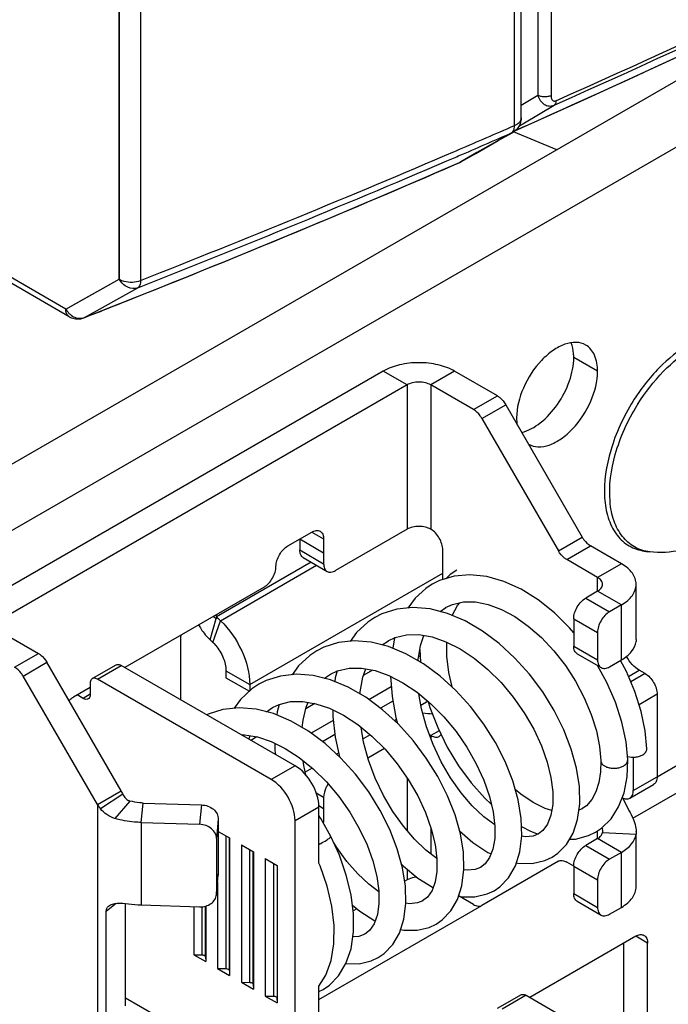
# Model space of a CAD drawing. Header units: millimetres. Extents: x 0 to 841, y 0 to 594.
# Tile 102 of 127: x 734 to 743, y 385 to 399. Entities that reach past the tile are written whole.
import ezdxf

# ---------------------------------------------------------------- set-up
doc = ezdxf.new("R2010")
doc.units = ezdxf.units.MM
doc.header["$LTSCALE"] = 46.255
doc.layers.get('0').update_dxf_attribs({"linetype": 'CONTINUOUS'})
for name, color, linetype in [('CURVES', 7, 'CONTINUOUS'), ('DATUM_AXIS', 7, 'CONTINUOUS'), ('ROUNDS', 7, 'CONTINUOUS')]:
    doc.layers.add(name, color=color, linetype=linetype)

msp = doc.modelspace()

# ---------------------------------------------------------------- linework, layer by layer
at = {"color": 9, "linetype": 'CONTINUOUS'}
for p, q in [((754.1258, 403.7126), (729.0235, 389.2198)), ((739.3472, 393.9554), (738.9937, 394.1596)), ((740.0544, 394.1596), (739.7008, 393.9554)), ((739.3472, 393.9554), (739.3472, 391.8121)), ((739.7008, 393.9554), (739.7008, 391.8121)), ((737.7563, 391.6693), (738.1098, 391.4651)), ((742.5292, 391.3018), (742.1757, 391.0977)), ((742.1757, 390.8936), (742.1757, 391.0977)), ((742.5292, 390.6895), (742.1757, 390.8936)), ((742.5292, 389.873), (742.5292, 390.6895)), ((742.6343, 389.6274), (742.7944, 389.7199)), ((739.8249, 388.8219), (739.7008, 388.7503)), ((739.7008, 388.7503), (739.7008, 388.7052)), ((737.6855, 388.3012), (737.332, 388.0971)), ((739.3472, 388.1225), (739.3472, 387.3388)), ((735.1283, 387.8787), (734.7984, 387.6618)), ((735.2351, 387.7775), (735.0121, 387.5191)), ((735.4025, 387.4594), (735.4303, 387.7476)), ((734.7511, 387.7236), (734.7511, 383.0408)), ((738.0391, 387.6888), (737.6855, 387.4847)), ((738.0374, 387.7102), (738.1098, 387.6684)), ((735.4025, 387.4594), (735.4025, 386.2346)), ((739.7008, 387.3809), (739.7008, 386.993)), ((742.1757, 387.2193), (742.1757, 387.3356)), ((742.2482, 387.3102), (742.7467, 387.2879)), ((736.6615, 385.2886), (736.6615, 387.2595)), ((736.7102, 385.2605), (736.7102, 387.2296)), ((742.5292, 387.0152), (742.1757, 387.2193)), ((737.015, 385.0845), (737.015, 387.0553)), ((737.0638, 385.0563), (737.0638, 387.0254)), ((742.5292, 386.1987), (742.5292, 387.0152)), ((737.3686, 384.8804), (737.3686, 386.8512)), ((739.3472, 386.7661), (739.3472, 386.607)), ((735.0323, 386.2579), (734.8824, 386.1349)), ((736.3079, 385.4927), (736.3079, 386.2068)), ((736.3567, 385.4646), (736.3567, 386.2187))]:
    msp.add_line(p, q, dxfattribs=at)
at = {"color": 3, "linetype": 'CONTINUOUS'}
for p, q in [((746.9838, 400.5748), (728.4199, 389.8569)), ((738.9937, 394.1596), (732.9833, 390.6895)), ((742.5292, 391.3018), (742.0721, 391.5657)), ((742.7489, 390.1761), (742.7489, 390.9956)), ((742.7489, 390.1784), (742.7467, 390.1457)), ((734.7511, 387.7236), (733.6486, 389.6332)), ((743.0596, 388.1379), (743.4485, 388.3624)), ((738.0391, 386.8547), (738.0391, 387.6888)), ((735.4025, 387.4594), (736.2692, 387.4315)), ((742.7489, 387.3234), (742.7467, 387.2879)), ((742.7489, 387.3214), (742.7489, 387.3244)), ((742.7489, 386.5049), (742.7489, 387.2879)), ((734.8824, 384.5019), (734.8824, 386.1349)), ((735.4025, 386.2346), (736.2692, 386.2068)), ((738.0391, 384.0146), (738.0391, 385.0266))]:
    msp.add_line(p, q, dxfattribs=at)
at = {"color": 7, "linetype": 'CONTINUOUS'}
for p, q in [((739.3472, 393.9554), (733.3368, 390.4853)), ((739.8776, 391.0651), (739.8776, 391.506)), ((742.1757, 391.0977), (741.7186, 391.3616)), ((739.8387, 390.5911), (739.9219, 390.6501)), ((738.9798, 390.095), (739.0704, 390.1583)), ((739.5367, 390.0285), (739.5478, 389.8409)), ((735.1046, 387.9278), (734.0021, 389.8373)), ((739.5106, 389.8623), (739.5114, 389.8813)), ((742.3126, 389.5386), (742.1735, 389.7897)), ((738.1238, 389.6026), (738.2104, 389.662)), ((737.1499, 389.5115), (737.0438, 389.4414)), ((738.1199, 389.5987), (738.1238, 389.6026)), ((737.2598, 389.1021), (737.3506, 389.1655)), ((737.0005, 388.6967), (737.0188, 388.7468)), ((737.8145, 388.304), (737.8061, 388.3755)), ((737.8441, 388.1642), (737.8145, 388.304)), ((742.6975, 387.5206), (743.802, 388.1583)), ((734.7511, 387.7236), (735.1046, 387.9278)), ((735.4303, 387.7476), (736.297, 387.7197)), ((741.9454, 387.6616), (741.898, 387.6412)), ((742.0107, 387.7085), (741.9436, 387.6605)), ((737.6855, 383.8105), (737.6855, 387.4847)), ((736.5466, 387.3258), (736.7133, 387.2296)), ((741.3655, 387.3399), (741.2984, 387.2881)), ((742.2489, 387.3225), (742.2482, 387.3102)), ((736.7133, 387.2296), (736.7133, 385.1883)), ((736.8901, 387.1275), (737.0668, 387.0254)), ((736.8901, 387.1275), (736.8901, 385.0862)), ((737.0668, 387.0254), (737.0668, 384.9842)), ((737.2436, 386.9234), (737.4204, 386.8213)), ((737.2436, 386.9234), (737.2436, 384.8821)), ((741.8221, 386.8111), (741.7186, 386.8709)), ((737.4204, 386.8213), (737.4204, 384.7801)), ((740.5061, 386.8441), (740.4383, 386.7916)), ((736.5365, 386.578), (736.5365, 385.2904)), ((739.3472, 386.607), (739.3132, 386.5873)), ((740.5374, 386.3975), (740.6396, 386.4459)), ((739.6508, 386.352), (739.5789, 386.2954)), ((735.1703, 384.738), (735.1703, 386.2553)), ((736.1829, 386.2095), (736.1829, 385.4945)), ((736.3597, 386.2196), (736.3597, 385.3924)), ((738.0391, 384.8311), (740.4597, 386.2286)), ((738.6012, 386.1762), (738.5481, 386.1456)), ((738.7881, 385.8527), (738.7191, 385.799)), ((739.6784, 385.9015), (739.7808, 385.9501)), ((736.1829, 385.4945), (736.3079, 385.4927)), ((736.1829, 385.4945), (736.3597, 385.3924)), ((736.3567, 385.4646), (736.3597, 385.3924)), ((736.5365, 385.2904), (736.6615, 385.2886)), ((736.5365, 385.2904), (736.7133, 385.1883)), ((736.7102, 385.2605), (736.7133, 385.1883)), ((736.8901, 385.0862), (737.015, 385.0845)), ((736.8901, 385.0862), (737.0668, 384.9842)), ((737.0638, 385.0563), (737.0668, 384.9842)), ((738.0391, 384.9505), (738.1026, 384.9811)), ((737.2436, 384.8821), (737.3686, 384.8804)), ((737.2436, 384.8821), (737.4204, 384.7801)), ((737.4173, 384.8522), (737.4204, 384.7801))]:
    msp.add_line(p, q, dxfattribs=at)
for points in [[(740.046, 391.1166), (739.8292, 391.0503), (739.7212, 390.9961)], [(740.0861, 391.2067), (739.9856, 391.1397), (739.9221, 391.0787)], [(741.8221, 390.2737), (741.7608, 390.3477), (741.535, 390.5716), (741.2947, 390.7645), (741.0433, 390.9221), (740.7859, 391.0393), (740.5305, 391.1117), (740.2819, 391.1375), (740.046, 391.1166)], [(739.7215, 390.9963), (739.6255, 390.9335), (739.4686, 390.7919), (739.3572, 390.6438)], [(739.9204, 390.6492), (740.0203, 390.6961), (740.1847, 390.7336), (740.3628, 390.7332), (740.552, 390.6956), (740.7484, 390.6224), (740.9477, 390.5154), (741.1475, 390.3751), (741.3425, 390.2046), (741.5276, 390.0079), (741.6979, 389.7897), (741.8494, 389.5557), (741.9782, 389.3119), (742.0816, 389.0645), (742.1576, 388.8202), (742.2049, 388.5855), (742.2232, 388.3774)], [(740.0194, 390.5327), (740.0197, 390.5339), (740.0973, 390.6814), (740.1324, 390.7217)], [(741.4994, 386.9423), (741.5871, 387.0022), (741.7143, 387.1337), (741.813, 387.3022), (741.8791, 387.5028), (741.9105, 387.7335), (741.9051, 387.9909), (741.8626, 388.2652), (741.7848, 388.5485), (741.6738, 388.8354), (741.5317, 389.12), (741.361, 389.3968), (741.1652, 389.6593), (740.9483, 389.9008), (740.7146, 390.1162), (740.4677, 390.3012), (740.2112, 390.4513), (739.95, 390.5622), (739.6894, 390.6298), (739.4356, 390.6518), (739.1951, 390.6274), (738.9755, 390.5578), (738.8702, 390.5046)], [(738.8699, 390.5044), (738.7659, 390.4359), (738.5992, 390.2825), (738.5025, 390.1487)], [(739.0695, 390.1579), (739.1703, 390.2055), (739.3394, 390.2463), (739.5234, 390.2488), (739.7198, 390.2144), (739.9248, 390.1436), (740.1346, 390.0378), (740.3442, 389.8991), (740.5486, 389.7305), (740.7436, 389.5357), (740.9249, 389.3186), (741.0875, 389.0851), (741.2272, 388.8422), (741.341, 388.5965), (741.4267, 388.3549), (741.483, 388.125), (741.5099, 387.9143), (741.5093, 387.727), (741.4832, 387.5665), (741.4341, 387.436), (741.3655, 387.3399)], [(739.5114, 389.8813), (739.5464, 390.0847), (739.5963, 390.236)], [(740.6388, 386.4454), (740.7257, 386.5048), (740.8558, 386.6391), (740.9575, 386.8148), (741.0235, 387.0244), (741.052, 387.2612), (741.043, 387.5193), (740.9974, 387.7932), (740.917, 388.0766), (740.8033, 388.3631), (740.6591, 388.6466), (740.4872, 388.9211), (740.2908, 389.1805), (740.0736, 389.4196), (739.839, 389.6332), (739.5905, 389.8164), (739.332, 389.9647), (739.0706, 390.0725), (738.8134, 390.1364), (738.5649, 390.1555), (738.3298, 390.1298), (738.1145, 390.0611), (738.01, 390.0082)], [(739.1663, 390.2036), (739.156, 390.1712), (739.1346, 390.0461)], [(740.0158, 389.4722), (739.9677, 389.6851), (739.939, 389.9289), (739.939, 390.1365)], [(738.0101, 390.0083), (737.9058, 389.9396), (737.7384, 389.7849), (737.643, 389.6523)], [(742.9059, 388.5516), (742.8821, 388.8181), (742.8224, 389.1094), (742.7284, 389.4061), (742.6026, 389.7018), (742.5147, 389.8651)], [(739.78, 385.9496), (739.8707, 386.012), (739.9981, 386.1453), (740.0964, 386.3156), (740.1622, 386.5206), (740.1919, 386.7594), (740.1837, 387.018), (740.1394, 387.2899), (740.0605, 387.5708), (739.9486, 387.8559), (739.8054, 388.1396), (739.6338, 388.4156), (739.4369, 388.6774), (739.2186, 388.9186), (738.983, 389.1338), (738.734, 389.3179), (738.4756, 389.4666), (738.2128, 389.5755), (737.9551, 389.6397), (737.707, 389.6591), (737.472, 389.6338), (737.2559, 389.565), (737.15, 389.5115)], [(738.2093, 389.6614), (738.3138, 389.7105), (738.4867, 389.7508), (738.6739, 389.7517), (738.8727, 389.7147), (739.0786, 389.6415), (739.2875, 389.5341), (739.4974, 389.3932), (739.702, 389.2223), (739.8959, 389.026), (740.0755, 388.8086), (740.2366, 388.5749), (740.3748, 388.3317), (740.4868, 388.0866), (740.5707, 387.8462), (740.6254, 387.6165), (740.651, 387.4051), (740.6486, 387.2192), (740.6219, 387.0636), (740.5739, 386.9384), (740.5061, 386.8441)], [(738.3099, 389.7086), (738.2818, 389.6086), (738.2742, 389.5501)], [(738.6517, 389.3653), (738.6535, 389.4006), (738.6935, 389.6143), (738.7381, 389.7397)], [(739.1022, 389.6294), (739.1245, 389.3316), (739.1825, 389.0176), (739.2083, 388.9279)], [(742.6231, 388.3883), (742.5989, 388.6554), (742.5378, 388.947), (742.4416, 389.2436), (742.3126, 389.5386)], [(737.0438, 389.4414), (736.877, 389.2866), (736.7832, 389.1555)], [(740.6489, 387.4225), (740.4868, 387.5451), (740.3162, 387.7078), (740.1504, 387.9013), (739.995, 388.1206), (739.8551, 388.3604), (739.7343, 388.6151), (739.6361, 388.8792), (739.5631, 389.1465), (739.5245, 389.3706)], [(737.3497, 389.165), (737.4512, 389.2129), (737.6198, 389.2536), (737.8018, 389.2564), (737.9953, 389.2231), (738.1965, 389.1547), (738.4045, 389.0513), (738.6158, 388.9131), (738.8235, 388.7431), (739.0213, 388.5462), (739.2036, 388.3284), (739.3662, 388.0954), (739.5059, 387.8532), (739.6201, 387.6076), (739.7066, 387.3646), (739.7635, 387.1326), (739.7905, 386.9197), (739.7897, 386.7333), (739.7649, 386.5779), (739.7185, 386.4506), (739.6508, 386.352)], [(737.4505, 389.2125), (737.4204, 389.104), (737.4143, 389.0545)], [(737.7933, 388.868), (737.8044, 388.9804), (737.85, 389.1737), (737.8782, 389.2432)], [(739.6631, 389.2548), (739.6882, 389.1652), (739.8028, 388.8669), (739.9451, 388.5774), (740.1116, 388.3026), (740.2988, 388.0482), (740.5029, 387.8191), (740.5979, 387.7318)], [(738.9199, 385.4531), (739.0077, 385.5131), (739.136, 385.6456), (739.2357, 385.8169), (739.3016, 386.0211), (739.332, 386.2554), (739.3249, 386.5143), (739.2811, 386.7872), (739.2027, 387.0688), (739.0913, 387.3539), (738.9492, 387.6371), (738.7786, 387.9127), (738.5827, 388.1743), (738.3653, 388.4159), (738.1305, 388.6314), (737.8828, 388.8159), (737.6267, 388.9651), (737.3662, 389.0748), (737.1067, 389.1415), (736.854, 389.1629), (736.6147, 389.1381), (736.3961, 389.0688), (736.3747, 389.058)], [(738.246, 389.1301), (738.246, 389.0317), (738.2815, 388.7243), (738.3458, 388.4338)], [(739.7897, 386.9255), (739.6265, 387.0493), (739.4576, 387.2104), (739.2931, 387.4018), (739.1379, 387.6202), (738.997, 387.861), (738.8752, 388.1173), (738.7764, 388.3826), (738.7034, 388.6503), (738.6651, 388.8728)], [(736.8916, 388.7596), (736.9365, 388.7605), (737.1295, 388.7283), (737.3316, 388.6606), (737.5395, 388.558), (737.7488, 388.422), (737.9544, 388.2553), (738.1511, 388.0613), (738.3337, 387.8452), (738.4976, 387.6131), (738.6385, 387.3717), (738.7535, 387.1278), (738.841, 386.8876), (738.8998, 386.6573), (738.9294, 386.4448), (738.9315, 386.2564), (738.9074, 386.0907), (738.8584, 385.9534), (738.7881, 385.8527)], [(737.3863, 388.6336), (737.3867, 388.5287), (737.3935, 388.4698)], [(742.2232, 388.3773), (742.2189, 388.2107), (742.1949, 388.0523), (742.1517, 387.9142), (742.0903, 387.7991), (742.0107, 387.7085)], [(742.4882, 387.6896), (742.5684, 387.8993), (742.6137, 388.1377), (742.6231, 388.3884)], [(741.495, 387.639), (741.3979, 387.6689), (741.2215, 387.7555), (741.0384, 387.8777), (740.9527, 387.9506)], [(742.144, 387.3144), (742.2347, 387.3752), (742.3752, 387.5132), (742.4882, 387.6896)], [(738.052, 387.5398), (738.0441, 387.5556), (738.0391, 387.568)], [(738.2155, 387.2524), (738.0667, 387.518), (738.0391, 387.5587)], [(740.1274, 387.3327), (740.3257, 387.1615), (740.5476, 387.0147), (740.5948, 386.9929)], [(741.0471, 387.3997), (741.1779, 387.3282), (741.2929, 387.2863)], [(741.7587, 387.2094), (741.8481, 387.2126), (742.0408, 387.2642), (742.1447, 387.3147)], [(738.1021, 384.9808), (738.1949, 385.044), (738.3324, 385.1842), (738.4413, 385.3656), (738.5167, 385.5851), (738.5542, 385.8336), (738.5538, 386.1015), (738.5174, 386.3842), (738.4464, 386.6764), (738.3428, 386.9721), (738.2155, 387.2524)], [(738.9296, 386.4303), (738.7808, 386.5412), (738.6154, 386.6956), (738.4546, 386.8786), (738.3033, 387.0857), (738.2556, 387.1642)], [(741.3007, 387.2894), (741.218, 387.2561), (741.101, 387.2459), (741.0511, 387.2543)], [(740.9719, 386.8607), (740.9934, 386.8553), (741.2045, 386.8495), (741.3945, 386.8929), (741.5, 386.9427)], [(738.0391, 385.0266), (738.1413, 385.1917), (738.2201, 385.4094), (738.2619, 385.6564), (738.2659, 385.9278), (738.2319, 386.2171), (738.1613, 386.5156), (738.0577, 386.8137), (738.0391, 386.8547)], [(739.267, 386.8379), (739.2952, 386.8089), (739.5082, 386.6338), (739.7255, 386.4978), (739.7343, 386.494)], [(740.4382, 386.7919), (740.3603, 386.7602), (740.2434, 386.7495), (740.1918, 386.7581)], [(739.5813, 386.2968), (739.5023, 386.2644), (739.3853, 386.253), (739.3318, 386.2618)], [(740.1125, 386.3658), (740.1542, 386.3563), (740.3551, 386.3543), (740.5374, 386.3975)], [(738.5374, 386.229), (738.6449, 386.1402), (738.8677, 386.0005), (738.8742, 385.9977)], [(739.2527, 385.8696), (739.2989, 385.8593), (739.4981, 385.8582), (739.6784, 385.9015)], [(738.7189, 385.7994), (738.6336, 385.7658), (738.543, 385.7594)], [(738.4398, 385.3632), (738.4422, 385.3627), (738.6379, 385.3618), (738.8166, 385.4044), (738.9205, 385.4535)]]:
    msp.add_lwpolyline(points, dxfattribs=at)
at = {"color": 3, "linetype": 'CONTINUOUS'}
for centre, radius, start, end in [((739.5266, 387.8247), 1.2564, 80.79467, 87.50154), ((743.1228, 388.0319), 0.6076, 200.34924, 201.52282), ((736.2079, 388.789), 1.8048, 216.17748, 218.6496), ((735.4553, 387.9148), 1.681, 261.68779, 268.20077)]:
    msp.add_arc(centre, radius, start, end, dxfattribs=at)
at = {"color": 7, "linetype": 'CONTINUOUS'}
for centre, radius, start, end in [((739.5751, 388.5319), 0.252, 60.06375, 64.73519), ((736.7066, 388.6701), 1.7656, 204.86291, 206.63011)]:
    msp.add_arc(centre, radius, start, end, dxfattribs=at)
at = {"color": 3, "linetype": 'CONTINUOUS'}
for points, knots in [([(740.0544, 394.1596), (739.9791, 394.203), (739.804, 394.2665), (739.524, 394.2969), (739.2441, 394.2665), (739.069, 394.203), (738.9937, 394.1596)], [0, 0, 0, 0, 0.2372182, 0.5, 0.7627818, 1, 1, 1, 1]), ([(742.7489, 390.9956), (742.7489, 391.0242), (742.7384, 391.0838), (742.6932, 391.1667), (742.6219, 391.2417), (742.5622, 391.2828), (742.5292, 391.3018)], [0, 0, 0, 0, 0.2177722, 0.4509513, 0.7102007, 1, 1, 1, 1]), ([(742.5292, 390.6895), (742.5622, 390.7085), (742.6219, 390.7496), (742.6932, 390.8246), (742.7384, 390.9075), (742.7489, 390.9671), (742.7489, 390.9956)], [0, 0, 0, 0, 0.2897993, 0.5490487, 0.7822278, 1, 1, 1, 1]), ([(742.5292, 389.873), (742.5858, 389.9056), (742.6832, 389.9792), (742.7395, 390.0922), (742.7467, 390.1457)], [0, 0, 0, 0, 0.5477949, 1, 1, 1, 1]), ([(742.7944, 389.7199), (742.7558, 389.7422), (742.6829, 389.804), (742.6275, 389.8811), (742.6033, 389.9241)], [0, 0, 0, 0, 0.4744816, 1, 1, 1, 1]), ([(742.5575, 387.809), (742.5763, 387.7615), (742.6223, 387.6738), (742.6882, 387.5499), (742.735, 387.4346), (742.7488, 387.3582), (742.7489, 387.3233)], [0, 0, 0, 0, 0.2916283, 0.5636833, 0.8008086, 1, 1, 1, 1]), ([(735.0121, 387.5191), (734.9695, 387.5314), (734.8896, 387.5689), (734.8248, 387.6287), (734.7984, 387.6618)], [0, 0, 0, 0, 0.5110585, 1, 1, 1, 1]), ([(735.4025, 387.4594), (735.3688, 387.4605), (735.2372, 387.4686), (735.1064, 387.492), (735.0121, 387.5191)], [0, 0, 0, 0, 0.255963, 1, 1, 1, 1]), ([(742.5292, 387.0152), (742.5858, 387.0479), (742.6832, 387.1215), (742.7395, 387.2344), (742.7467, 387.2879)], [0, 0, 0, 0, 0.5477949, 1, 1, 1, 1]), ([(742.5292, 386.1987), (742.5622, 386.2177), (742.6219, 386.2588), (742.6932, 386.3339), (742.7384, 386.4168), (742.7489, 386.4763), (742.7489, 386.5049)], [0, 0, 0, 0, 0.2897993, 0.5490487, 0.7822278, 1, 1, 1, 1]), ([(734.8824, 386.1349), (734.8824, 386.1507), (734.8877, 386.1815), (734.9062, 386.2066), (734.9169, 386.2162)], [0, 0, 0, 0, 0.5237333, 1, 1, 1, 1]), ([(734.9169, 386.2162), (734.9505, 386.2464), (735.0584, 386.2678), (735.1571, 386.2595), (735.2123, 386.2515)], [0, 0, 0, 0, 0.4476845, 1, 1, 1, 1])]:
    msp.add_open_spline(points, degree=3, knots=knots, dxfattribs=at)
at = {"color": 7, "linetype": 'CONTINUOUS'}
for points, knots in [([(739.7008, 393.9554), (739.6757, 393.9699), (739.6173, 393.9911), (739.524, 394.0012), (739.4307, 393.9911), (739.3723, 393.9699), (739.3472, 393.9554)], [0, 0, 0, 0, 0.2372474, 0.5, 0.7627526, 1, 1, 1, 1]), ([(739.7008, 391.8121), (739.6757, 391.8266), (739.6173, 391.8478), (739.524, 391.8579), (739.4307, 391.8478), (739.3723, 391.8266), (739.3472, 391.8121)], [0, 0, 0, 0, 0.2372474, 0.5, 0.7627526, 1, 1, 1, 1]), ([(739.8776, 391.506), (739.8776, 391.5349), (739.8667, 391.5961), (739.8288, 391.6819), (739.7734, 391.7577), (739.7259, 391.7976), (739.7008, 391.8121)], [0, 0, 0, 0, 0.2372471, 0.5, 0.7627529, 1, 1, 1, 1]), ([(742.2489, 390.9956), (742.2489, 391.0151), (742.2319, 391.0586), (742.1964, 391.0858), (742.1757, 391.0977)], [0, 0, 0, 0, 0.4492496, 1, 1, 1, 1]), ([(742.1757, 390.8936), (742.1964, 390.9055), (742.2319, 390.9327), (742.2489, 390.9762), (742.2489, 390.9956)], [0, 0, 0, 0, 0.5507504, 1, 1, 1, 1]), ([(739.7008, 388.7503), (739.7215, 388.7383), (739.7628, 388.7212), (739.8089, 388.7282), (739.8258, 388.7379)], [0, 0, 0, 0, 0.5508253, 1, 1, 1, 1]), ([(742.8474, 388.4645), (742.8643, 388.4749), (742.8929, 388.4988), (742.9064, 388.5353), (742.9059, 388.5516)], [0, 0, 0, 0, 0.5479356, 1, 1, 1, 1]), ([(742.6177, 388.4378), (742.6567, 388.4272), (742.7189, 388.4232), (742.7962, 388.4396), (742.8318, 388.4549), (742.8474, 388.4645)], [0, 0, 0, 0, 0.5129506, 0.7675247, 1, 1, 1, 1]), ([(735.1283, 387.8787), (735.1403, 387.8548), (735.1686, 387.8123), (735.2127, 387.7839), (735.2351, 387.7775)], [0, 0, 0, 0, 0.5337217, 1, 1, 1, 1]), ([(735.4303, 387.7476), (735.4135, 387.7482), (735.3477, 387.7522), (735.2823, 387.7639), (735.2351, 387.7775)], [0, 0, 0, 0, 0.255963, 1, 1, 1, 1]), ([(742.1757, 387.2193), (742.1945, 387.2302), (742.227, 387.2548), (742.2458, 387.2924), (742.2482, 387.3102)], [0, 0, 0, 0, 0.5477949, 1, 1, 1, 1]), ([(742.2409, 387.3809), (742.2421, 387.3756), (742.246, 387.3564), (742.2489, 387.3368), (742.2489, 387.3226)], [0, 0, 0, 0, 0.2756437, 1, 1, 1, 1]), ([(739.4914, 386.648), (739.4781, 386.647), (739.4283, 386.6408), (739.3791, 386.6254), (739.3472, 386.607)], [0, 0, 0, 0, 0.2673304, 1, 1, 1, 1]), ([(736.3079, 385.4927), (736.3141, 385.4926), (736.3325, 385.4909), (736.3561, 385.4778), (736.3567, 385.4646)], [0, 0, 0, 0, 0.3183817, 1, 1, 1, 1]), ([(736.6615, 385.2886), (736.6677, 385.2885), (736.6861, 385.2868), (736.7097, 385.2737), (736.7102, 385.2605)], [0, 0, 0, 0, 0.3183817, 1, 1, 1, 1]), ([(737.015, 385.0845), (737.0212, 385.0844), (737.0396, 385.0827), (737.0632, 385.0696), (737.0638, 385.0563)], [0, 0, 0, 0, 0.3183817, 1, 1, 1, 1]), ([(737.3686, 384.8804), (737.3748, 384.8803), (737.3932, 384.8786), (737.4168, 384.8655), (737.4173, 384.8522)], [0, 0, 0, 0, 0.3183817, 1, 1, 1, 1])]:
    msp.add_open_spline(points, degree=3, knots=knots, dxfattribs=at)
at = {"color": 9, "linetype": 'CONTINUOUS'}
msp.add_open_spline([(739.5114, 389.8813), (739.5108, 389.8755), (739.5093, 389.8698), (739.507, 389.8644)], degree=3, dxfattribs=at)
at = {"color": 7, "linetype": 'CONTINUOUS'}
for points in [[(739.8258, 388.7379), (739.8369, 388.7443), (739.8466, 388.7536), (739.854, 388.7641)], [(737.6855, 387.4847), (737.6855, 387.6059), (737.6027, 387.8452), (737.4369, 388.0365), (737.332, 388.0971)]]:
    msp.add_open_spline(points, degree=3, dxfattribs=at)
at = {"color": 9, "linetype": 'CONTINUOUS'}
for points, knots in [([(742.2232, 388.3773), (742.2236, 388.3656), (742.2313, 388.3405), (742.2587, 388.3093), (742.2991, 388.2851), (742.3492, 388.2693), (742.4051, 388.2622), (742.4625, 388.2652), (742.5167, 388.2776), (742.55, 388.2922), (742.5646, 388.3012)], [0, 0, 0, 0, 0.0888676, 0.1893484, 0.3064163, 0.4396138, 0.5829665, 0.729088, 0.8705734, 1, 1, 1, 1]), ([(742.5646, 388.3012), (742.5815, 388.3116), (742.6101, 388.3355), (742.6235, 388.372), (742.6231, 388.3883)], [0, 0, 0, 0, 0.5479357, 1, 1, 1, 1]), ([(738.0391, 387.1337), (738.0491, 387.1387), (738.0868, 387.158), (738.1238, 387.1787), (738.1501, 387.1953)], [0, 0, 0, 0, 0.2642371, 1, 1, 1, 1]), ([(738.1501, 387.1953), (738.16, 387.2015), (738.1773, 387.2128), (738.1989, 387.2296), (738.2113, 387.2406), (738.2168, 387.2499), (738.2155, 387.2524)], [0, 0, 0, 0, 0.3973447, 0.703555, 0.9048393, 1, 1, 1, 1])]:
    msp.add_open_spline(points, degree=3, knots=knots, dxfattribs=at)
at = {"color": 3, "linetype": 'CONTINUOUS'}
msp.add_open_spline([(738.0391, 387.6888), (738.0391, 387.81), (737.9563, 388.0493), (737.7905, 388.2406), (737.6855, 388.3012)], degree=3, dxfattribs=at)
at = {"layer": 'CURVES', "color": 40, "linetype": 'CONTINUOUS'}
for p, q in [((735.0764, 395.5257), (735.0764, 472.8897)), ((734.2823, 395.0834), (735.0764, 395.5257))]:
    msp.add_line(p, q, dxfattribs=at)
at = {"layer": 'CURVES', "color": 4, "linetype": 'CONTINUOUS'}
for p in [(741.2874, 438.4618), (741.0434, 398.1127)]:
    msp.add_line(p, (741.2874, 398.2585), dxfattribs=at)
at = {"layer": 'DATUM_AXIS', "color": 9, "linetype": 'CONTINUOUS'}
for p, q in [((742.1757, 394.1596), (741.8221, 394.3637)), ((736.5784, 390.4553), (738.004, 391.2784)), ((737.0138, 389.5067), (739.8776, 391.1601)), ((736.4667, 390.1324), (736.5784, 390.4553)), ((736.6602, 389.7108), (737.0138, 389.5067)), ((739.1376, 389.2609), (738.9543, 389.155)), ((738.2769, 388.764), (738.0941, 388.6584))]:
    msp.add_line(p, q, dxfattribs=at)
at = {"layer": 'DATUM_AXIS', "color": 7, "linetype": 'CONTINUOUS'}
for p, q in [((736.6602, 389.7108), (736.6602, 389.6076)), ((738.8371, 389.7213), (738.7043, 389.6446)), ((736.6602, 389.6076), (737.0071, 389.4074)), ((737.979, 389.2259), (737.8439, 389.1479)), ((737.1199, 388.7299), (737.0315, 388.6788))]:
    msp.add_line(p, q, dxfattribs=at)
at = {"layer": 'DATUM_AXIS', "color": 3, "linetype": 'CONTINUOUS'}
for p, q in [((737.0138, 389.5067), (737.0138, 389.4136)), ((739.1139, 389.4729), (738.7829, 389.2818)), ((739.6618, 389.2592), (739.5544, 389.1971)), ((738.2525, 388.9755), (737.9235, 388.7856)), ((739.1912, 388.9874), (739.1618, 388.9705)), ((738.8005, 388.7619), (738.6947, 388.7008)), ((737.3924, 388.479), (737.385, 388.4747)), ((738.3329, 388.4919), (738.3019, 388.474)), ((737.9413, 388.2658), (737.8355, 388.2047))]:
    msp.add_line(p, q, dxfattribs=at)
at = {"layer": 'DATUM_AXIS', "color": 9, "linetype": 'CONTINUOUS'}
msp.add_arc((745.3425, 392.0661), 3.0295, 148.09934, 148.38457, dxfattribs=at)
at = {"layer": 'DATUM_AXIS', "color": 3, "linetype": 'CONTINUOUS'}
msp.add_arc((743.1831, 393.3108), 1.8483, 259.32791, 262.74997, dxfattribs=at)
at = {"layer": 'DATUM_AXIS', "color": 7, "linetype": 'CONTINUOUS'}
for centre, radius, start, end in [((735.1888, 388.8038), 1.8434, 46.1127, 47.95834), ((736.053, 389.7031), 0.5962, 40.34986, 46.0599)]:
    msp.add_arc(centre, radius, start, end, dxfattribs=at)
at = {"layer": 'DATUM_AXIS', "color": 3, "linetype": 'CONTINUOUS'}
for points, knots in [([(741.9996, 394.5487), (741.9572, 394.5732), (741.8505, 394.6006), (741.6788, 394.5662), (741.5034, 394.4704), (741.2732, 394.2663), (741.0571, 393.9321), (740.9736, 393.6174), (740.9736, 393.4655)], [0, 0, 0, 0, 0.0871471, 0.1868627, 0.3045425, 0.4386854, 0.7301384, 1, 1, 1, 1]), ([(742.1757, 394.1596), (742.1757, 394.2407), (742.156, 394.3916), (742.057, 394.5156), (741.9996, 394.5487)], [0, 0, 0, 0, 0.5507855, 1, 1, 1, 1]), ([(743.5369, 394.5626), (743.3721, 394.4675), (743.0577, 394.2098), (742.8109, 393.89), (742.6995, 393.7112)], [0, 0, 0, 0, 0.4745741, 1, 1, 1, 1]), ([(741.1496, 393.0764), (741.1921, 393.0519), (741.2988, 393.0245), (741.4705, 393.0589), (741.6459, 393.1547), (741.876, 393.3589), (742.0922, 393.693), (742.1757, 394.0077), (742.1757, 394.1596)], [0, 0, 0, 0, 0.0871471, 0.1868627, 0.3045425, 0.4386854, 0.7301384, 1, 1, 1, 1]), ([(742.6995, 393.7112), (742.5586, 393.4851), (742.346, 393.0235), (742.2491, 392.4151), (742.3174, 391.9925), (742.4318, 391.7455), (742.6111, 391.5678), (742.7635, 391.509), (742.8408, 391.4944)], [0, 0, 0, 0, 0.3137822, 0.5919893, 0.7098834, 0.8134064, 0.9073096, 1, 1, 1, 1]), ([(740.9736, 393.4655), (740.9736, 393.4563), (740.9742, 393.4205), (740.9774, 393.3846), (740.9815, 393.3583)], [0, 0, 0, 0, 0.2577965, 1, 1, 1, 1]), ([(743.8454, 391.6746), (743.711, 391.597), (743.4201, 391.4769), (743.1033, 391.4577), (742.9499, 391.4772)], [0, 0, 0, 0, 0.5009556, 1, 1, 1, 1]), ([(736.5784, 390.4553), (736.7103, 390.3285), (736.9151, 390.0304), (737.0138, 389.6778), (737.0138, 389.5067)], [0, 0, 0, 0, 0.5166911, 1, 1, 1, 1])]:
    msp.add_open_spline(points, degree=3, knots=knots, dxfattribs=at)
at = {"layer": 'DATUM_AXIS', "color": 7, "linetype": 'CONTINUOUS'}
for points, knots in [([(741.8221, 394.3637), (741.8221, 394.3836), (741.8193, 394.4576), (741.8048, 394.5317), (741.7851, 394.5821)], [0, 0, 0, 0, 0.268809, 1, 1, 1, 1]), ([(741.0475, 393.252), (741.1485, 393.2751), (741.3543, 393.3925), (741.5962, 393.662), (741.7698, 393.9968), (741.8221, 394.2455), (741.8221, 394.3637)], [0, 0, 0, 0, 0.2171456, 0.4785767, 0.7521646, 1, 1, 1, 1]), ([(736.5074, 390.0891), (736.554, 390.0343), (736.6263, 389.9144), (736.6602, 389.7768), (736.6602, 389.7108)], [0, 0, 0, 0, 0.5216883, 1, 1, 1, 1])]:
    msp.add_open_spline(points, degree=3, knots=knots, dxfattribs=at)
at = {"layer": 'DATUM_AXIS', "color": 9, "linetype": 'CONTINUOUS'}
for points, knots in [([(742.7705, 393.6671), (742.8804, 393.8435), (743.1237, 394.159), (743.4339, 394.4133), (743.5964, 394.5072)], [0, 0, 0, 0, 0.5254603, 1, 1, 1, 1]), ([(742.9499, 391.4772), (742.8711, 391.4873), (742.7151, 391.5362), (742.5267, 391.7031), (742.404, 391.943), (742.3256, 392.3594), (742.4144, 392.9663), (742.623, 393.4275), (742.7626, 393.6542)], [0, 0, 0, 0, 0.0939917, 0.1877737, 0.2903725, 0.4072661, 0.6847302, 1, 1, 1, 1])]:
    msp.add_open_spline(points, degree=3, knots=knots, dxfattribs=at)
at = {"layer": 'ROUNDS', "color": 7, "linetype": 'CONTINUOUS'}
for p, q in [((741.0434, 397.9243), (741.0434, 475.2645)), ((740.7014, 397.5843), (740.9171, 397.707)), ((741.5704, 397.4493), (740.9256, 397.7142)), ((740.3671, 397.3941), (740.7014, 397.5843)), ((740.145, 397.2677), (740.3671, 397.3941)), ((740.0463, 397.2233), (740.1212, 397.2558)), ((734.3341, 394.969), (731.2179, 396.7681)), ((735.2038, 395.2106), (735.3988, 395.2882)), ((735.3988, 395.2882), (735.4721, 395.3174)), ((740.3347, 393.5895), (739.7008, 393.9554)), ((740.4597, 393.4575), (741.5936, 391.4936)), ((737.5795, 391.5672), (737.933, 391.7713)), ((739.3472, 391.8121), (738.2866, 391.1998)), ((738.1098, 391.6693), (738.1098, 391.3018)), ((737.808, 391.3915), (738.1616, 391.1874)), ((737.2259, 390.9548), (735.1576, 389.7607)), ((742.1757, 390.8936), (741.9989, 390.7915)), ((736.5188, 390.5108), (736.5188, 390.4853)), ((741.8221, 390.4853), (741.8221, 390.0771)), ((733.3368, 390.2812), (733.8771, 389.9693)), ((739.5208, 389.936), (739.543, 389.9233)), ((741.8739, 389.9626), (742.2275, 389.7585)), ((734.6761, 389.5946), (735.0296, 389.7987)), ((734.645, 389.5259), (734.645, 389.3626)), ((737.332, 388.0971), (734.7511, 389.5872)), ((734.645, 389.4647), (734.3975, 389.3218)), ((734.5389, 389.3014), (734.4505, 389.3524)), ((739.0112, 388.5563), (738.7675, 388.4155)), ((742.706, 388.428), (742.706, 387.9338)), ((742.6542, 387.8193), (743.0078, 388.0235)), ((738.1098, 387.8317), (738.1098, 387.4643)), ((736.5466, 387.5076), (736.5466, 386.6911)), ((742.1757, 387.2193), (741.9989, 387.1173)), ((741.5936, 386.8833), (740.4597, 386.2286)), ((741.8221, 386.8111), (741.8221, 386.4028)), ((736.5196, 386.4028), (736.5459, 386.6751)), ((736.5466, 386.6911), (736.5459, 386.675)), ((740.3347, 386.241), (740.1225, 386.3635)), ((741.8739, 386.2884), (742.2275, 386.0843)), ((742.7414, 385.7701), (741.168, 384.8617)), ((742.9181, 383.8513), (742.9181, 385.668)), ((735.1703, 384.8544), (735.8387, 384.4685)), ((741.04, 384.8998), (740.6865, 384.6956)), ((741.115, 384.8923), (743.696, 383.4022))]:
    msp.add_line(p, q, dxfattribs=at)
at = {"layer": 'ROUNDS', "color": 9, "linetype": 'CONTINUOUS'}
for p, q in [((740.9441, 397.8091), (740.9441, 475.1494)), ((735.0764, 472.8897), (735.0764, 395.5257)), ((735.394, 472.8724), (735.394, 395.5085)), ((741.2874, 438.4618), (741.2874, 398.2585)), ((741.4845, 438.4542), (741.4845, 398.2509)), ((741.0434, 398.1127), (741.2874, 398.2585)), ((741.0896, 397.847), (741.5318, 398.1113)), ((741.007, 397.7976), (741.0896, 397.847)), ((740.9, 397.6985), (740.6429, 397.5523)), ((740.8828, 397.7823), (740.9441, 397.8091)), ((740.9153, 397.706), (740.9, 397.6985)), ((741.1004, 397.7992), (740.949, 397.7316)), ((740.6429, 397.5523), (740.3855, 397.4058)), ((740.0514, 397.4228), (740.0758, 397.4333)), ((740.3855, 397.4058), (740.1444, 397.2687)), ((740.0845, 397.3454), (740.109, 397.3559)), ((740.1212, 397.2559), (740.1278, 397.2592)), ((740.1444, 397.2687), (740.1278, 397.2592)), ((740.1278, 397.2592), (740.145, 397.2677)), ((734.2823, 395.0834), (731.176, 396.8768)), ((734.5463, 395.2304), (735.0764, 395.5257)), ((734.5584, 394.9567), (735.3527, 395.3991)), ((734.4315, 395.1665), (734.5463, 395.2304)), ((734.2823, 395.0834), (734.4315, 395.1665)), ((734.5584, 394.9567), (734.5507, 394.9529)), ((740.3347, 393.5895), (740.6882, 393.7936)), ((740.4597, 393.4575), (740.8132, 393.6616)), ((737.933, 391.7713), (738.1098, 391.6693)), ((741.5936, 391.4936), (741.9471, 391.6977)), ((741.7186, 391.3616), (742.0721, 391.5657)), ((737.7563, 391.506), (738.1098, 391.3018)), ((741.9989, 390.7915), (742.3525, 390.5874)), ((736.4233, 390.1729), (736.5126, 390.4889)), ((736.5188, 390.4853), (736.4658, 390.516)), ((741.8221, 390.4853), (742.1757, 390.2812)), ((733.5236, 389.7652), (733.8771, 389.9693)), ((741.8221, 390.0771), (742.1757, 389.873)), ((733.6486, 389.6332), (734.0021, 389.8373)), ((734.7511, 389.5872), (735.1046, 389.7913)), ((742.8828, 389.6688), (742.6691, 389.5455)), ((734.645, 389.3626), (734.5389, 389.3014)), ((743.0596, 389.3626), (742.7913, 389.2077)), ((742.706, 387.9338), (743.0596, 388.1379)), ((738.1098, 387.8317), (737.9995, 387.8954)), ((736.297, 387.7197), (736.2692, 387.4315)), ((736.5466, 387.5076), (736.5188, 387.2193)), ((738.0906, 387.4754), (738.1098, 387.4643)), ((741.9989, 387.1173), (742.3525, 386.9132)), ((741.8221, 386.8111), (742.1757, 386.607)), ((736.5188, 386.4028), (736.5466, 386.6911)), ((741.8221, 386.4028), (742.1757, 386.1987)), ((742.9181, 385.668), (742.7414, 385.7701)), ((741.115, 384.8923), (740.7615, 384.6882))]:
    msp.add_line(p, q, dxfattribs=at)
at = {"layer": 'ROUNDS', "color": 3, "linetype": 'CONTINUOUS'}
for p, q in [((740.6882, 393.7936), (740.0544, 394.1596)), ((740.8132, 393.6616), (741.9471, 391.6977)), ((737.7563, 391.6693), (737.7563, 391.506)), ((737.9262, 391.3233), (736.5181, 390.5104)), ((742.5292, 390.6895), (742.3525, 390.5874)), ((742.1757, 390.2812), (742.1757, 389.873)), ((735.9885, 389.281), (735.9885, 390.1791)), ((737.6855, 388.3012), (735.1046, 389.7913)), ((742.3525, 389.7709), (742.5292, 389.873)), ((742.8828, 389.6688), (742.7944, 389.7199)), ((743.0596, 389.3626), (743.0596, 388.1379)), ((736.5188, 387.2193), (736.5188, 386.4028)), ((742.5292, 387.0152), (742.3525, 386.9132)), ((742.1757, 386.607), (742.1757, 386.1987)), ((736.5181, 386.3868), (736.5188, 386.4028)), ((742.3525, 386.0967), (742.5292, 386.1987)), ((742.5646, 384.0554), (742.5646, 385.668))]:
    msp.add_line(p, q, dxfattribs=at)
at = {"layer": 'ROUNDS', "color": 7, "linetype": 'CONTINUOUS'}
msp.add_lwpolyline([(740.9464, 397.7307), (742.0265, 398.2159), (743.3078, 398.805), (744.5771, 399.4024), (745.8342, 400.008), (747.0791, 400.6217), (748.3114, 401.2434), (749.5311, 401.8731), (750.7379, 402.5106), (751.9318, 403.1559), (753.1124, 403.8088), (754.2797, 404.4694), (755.4336, 405.1374), (756.5737, 405.8128), (757.2557, 406.2243)], dxfattribs=at)
at = {"layer": 'ROUNDS', "color": 9, "linetype": 'CONTINUOUS'}
for centre, radius, start, end in [((677.8842, 539.4317), 155.1002, 294.053081, 296.465878), ((676.658, 545.1756), 160.7781, 293.231222, 293.544541), ((676.6976, 544.8723), 160.568, 293.260933, 293.568536), ((674.4854, 550.3176), 166.3601, 291.476821, 293.21114), ((675.1155, 546.6264), 162.9023, 291.401384, 293.521164), ((674.4975, 550.0735), 166.2152, 291.476699, 293.240455)]:
    msp.add_arc(centre, radius, start, end, dxfattribs=at)
at = {"layer": 'ROUNDS', "color": 7, "linetype": 'CONTINUOUS'}
for centre, radius, start, end in [((740.7916, 397.9266), 0.2529, 299.27094, 317.74394), ((740.0213, 397.4853), 0.2502, 293.52917, 299.62887), ((674.8023, 547.3728), 163.7121, 291.751874, 293.486239), ((673.1564, 551.4746), 168.1319, 291.41705, 291.656443), ((734.4598, 395.1873), 0.252, 240.07227, 258.14047), ((734.4591, 395.1862), 0.2508, 258.24069, 276.56904), ((734.4585, 395.1876), 0.2522, 276.66815, 291.38839), ((737.8578, 387.4645), 0.252, 355.52187, 359.94584)]:
    msp.add_arc(centre, radius, start, end, dxfattribs=at)
at = {"layer": 'ROUNDS', "color": 3, "linetype": 'CONTINUOUS'}
msp.add_arc((734.8271, 388.6347), 2.5262, 46.1127, 47.95834, dxfattribs=at)
at = {"layer": 'ROUNDS', "color": 9, "linetype": 'CONTINUOUS'}
for points, knots in [([(741.5574, 398.1772), (743.9816, 399.2556), (748.7044, 401.4955), (755.491, 405.1607), (761.8437, 409.0648), (765.845, 411.8674), (767.7615, 413.3061)], [0, 0, 0, 0, 0.2625533, 0.5169677, 0.7628687, 1, 1, 1, 1]), ([(741.5318, 398.1113), (744.276, 399.3321), (749.6024, 401.8792), (754.7676, 404.7407), (757.2541, 406.2272)], [0, 0, 0, 0, 0.5090322, 1, 1, 1, 1]), ([(741.4845, 398.2509), (741.4693, 398.2442), (741.4359, 398.2348), (741.3837, 398.2316), (741.3328, 398.2386), (741.3011, 398.2506), (741.2874, 398.2585)], [0, 0, 0, 0, 0.2450013, 0.5077648, 0.7663637, 1, 1, 1, 1]), ([(741.2874, 398.2585), (741.296, 398.2306), (741.3201, 398.1785), (741.3702, 398.1279), (741.418, 398.1046), (741.4559, 398.0965), (741.4948, 398.0984), (741.5198, 398.1061), (741.5318, 398.1113)], [0, 0, 0, 0, 0.2715295, 0.5226748, 0.6424626, 0.7602231, 0.8785267, 1, 1, 1, 1]), ([(741.4845, 398.2509), (741.4845, 398.2396), (741.4861, 398.2228), (741.4931, 398.2023), (741.5006, 398.1892), (741.511, 398.1788), (741.5247, 398.1723), (741.541, 398.1714), (741.5519, 398.1747), (741.5574, 398.1772)], [0, 0, 0, 0, 0.2684626, 0.3923498, 0.509611, 0.6223591, 0.7359236, 0.8592259, 1, 1, 1, 1]), ([(741.5574, 398.1772), (741.5574, 398.1697), (741.5565, 398.1558), (741.5518, 398.1367), (741.5438, 398.1214), (741.536, 398.114), (741.5318, 398.1113)], [0, 0, 0, 0, 0.303242, 0.5682792, 0.7972374, 1, 1, 1, 1]), ([(740.9, 397.6985), (740.9155, 397.7077), (740.9311, 397.7309), (740.9379, 397.7552), (740.9395, 397.7624)], [0, 0, 0, 0, 0.709729, 1, 1, 1, 1]), ([(735.0764, 395.5257), (735.0983, 395.5131), (735.1996, 395.4743), (735.3172, 395.4783), (735.394, 395.5085)], [0, 0, 0, 0, 0.2347566, 1, 1, 1, 1]), ([(735.3527, 395.3991), (735.3056, 395.3813), (735.1854, 395.3933), (735.1048, 395.4759), (735.0764, 395.5257)], [0, 0, 0, 0, 0.4676079, 1, 1, 1, 1]), ([(735.394, 395.5085), (735.394, 395.496), (735.3918, 395.4573), (735.376, 395.4132), (735.3527, 395.3991)], [0, 0, 0, 0, 0.3156237, 1, 1, 1, 1]), ([(734.2823, 395.0834), (734.2911, 395.0657), (734.3347, 395.004), (734.4042, 394.9592), (734.4588, 394.9491)], [0, 0, 0, 0, 0.2621624, 1, 1, 1, 1]), ([(734.334, 394.9689), (734.3258, 394.9737), (734.2921, 395.0021), (734.2823, 395.0498), (734.2823, 395.0834)], [0, 0, 0, 0, 0.2208873, 1, 1, 1, 1])]:
    msp.add_open_spline(points, degree=3, knots=knots, dxfattribs=at)
for points in [[(740.9441, 397.8091), (740.9694, 397.8201), (740.9938, 397.835), (741.0127, 397.855)], [(741.0127, 397.855), (741.0301, 397.8733), (741.0434, 397.899), (741.0434, 397.9243)], [(740.9395, 397.7624), (740.9429, 397.7777), (740.9441, 397.7935), (740.9441, 397.8091)], [(734.4588, 394.9491), (734.4916, 394.9431), (734.5272, 394.9452), (734.5584, 394.9567)]]:
    msp.add_open_spline(points, degree=3, dxfattribs=at)
at = {"layer": 'ROUNDS', "color": 7, "linetype": 'CONTINUOUS'}
msp.add_open_spline([(741.0434, 397.9243), (741.0434, 397.8643), (741.019, 397.8009), (740.9788, 397.7565)], degree=3, dxfattribs=at)
at = {"layer": 'ROUNDS', "color": 3, "linetype": 'CONTINUOUS'}
for points, knots in [([(740.6882, 393.7936), (740.7003, 393.7866), (740.7504, 393.7514), (740.7897, 393.7023), (740.8132, 393.6616)], [0, 0, 0, 0, 0.2291658, 1, 1, 1, 1]), ([(741.9471, 391.6977), (741.9553, 391.6836), (741.9886, 391.6327), (742.0335, 391.5881), (742.0721, 391.5657)], [0, 0, 0, 0, 0.2672177, 1, 1, 1, 1]), ([(737.808, 391.3915), (737.7912, 391.4012), (737.7621, 391.4377), (737.7563, 391.4821), (737.7563, 391.506)], [0, 0, 0, 0, 0.4492416, 1, 1, 1, 1]), ([(742.3525, 390.5874), (742.3274, 390.5729), (742.2799, 390.5329), (742.2244, 390.4572), (742.1865, 390.3713), (742.1757, 390.3102), (742.1757, 390.2812)], [0, 0, 0, 0, 0.237222, 0.499999, 0.7627777, 1, 1, 1, 1]), ([(735.9885, 390.1791), (735.9885, 390.1844), (735.9893, 390.2066), (735.9928, 390.2287), (735.9967, 390.2452)], [0, 0, 0, 0, 0.2374969, 1, 1, 1, 1]), ([(735.0296, 389.7987), (735.0346, 389.8016), (735.0594, 389.8106), (735.0872, 389.8014), (735.1046, 389.7913)], [0, 0, 0, 0, 0.2208581, 1, 1, 1, 1]), ([(742.1757, 389.873), (742.1757, 389.8491), (742.1815, 389.8047), (742.2106, 389.7683), (742.2275, 389.7585)], [0, 0, 0, 0, 0.5507584, 1, 1, 1, 1]), ([(733.6486, 389.6332), (733.6404, 389.6473), (733.6071, 389.6982), (733.5622, 389.7428), (733.5236, 389.7652)], [0, 0, 0, 0, 0.2672177, 1, 1, 1, 1]), ([(742.2275, 389.7585), (742.2443, 389.7488), (742.2905, 389.7418), (742.3318, 389.759), (742.3525, 389.7709)], [0, 0, 0, 0, 0.4492413, 1, 1, 1, 1]), ([(742.8828, 389.6688), (742.9079, 389.6543), (742.9554, 389.6144), (743.0108, 389.5386), (743.0487, 389.4527), (743.0596, 389.3916), (743.0596, 389.3626)], [0, 0, 0, 0, 0.2372223, 0.500001, 0.762778, 1, 1, 1, 1]), ([(743.0596, 388.1379), (743.0596, 388.114), (743.0538, 388.0697), (743.0246, 388.0332), (743.0078, 388.0235)], [0, 0, 0, 0, 0.5507584, 1, 1, 1, 1]), ([(736.5188, 387.2193), (736.5188, 387.2463), (736.5045, 387.3029), (736.4475, 387.3718), (736.3654, 387.4182), (736.3016, 387.4305), (736.2692, 387.4315)], [0, 0, 0, 0, 0.2257666, 0.4679172, 0.7287045, 1, 1, 1, 1]), ([(742.3525, 386.9132), (742.3274, 386.8987), (742.2799, 386.8587), (742.2244, 386.7829), (742.1865, 386.6971), (742.1757, 386.636), (742.1757, 386.607)], [0, 0, 0, 0, 0.237222, 0.499999, 0.7627777, 1, 1, 1, 1]), ([(736.2692, 386.2068), (736.2997, 386.2058), (736.36, 386.2128), (736.4398, 386.25), (736.4979, 386.31), (736.5156, 386.3615), (736.518, 386.3868)], [0, 0, 0, 0, 0.2729873, 0.5321978, 0.7728243, 1, 1, 1, 1]), ([(742.1757, 386.1987), (742.1757, 386.1749), (742.1815, 386.1305), (742.2106, 386.094), (742.2275, 386.0843)], [0, 0, 0, 0, 0.5507584, 1, 1, 1, 1]), ([(742.2275, 386.0843), (742.2443, 386.0745), (742.2905, 386.0676), (742.3318, 386.0847), (742.3525, 386.0967)], [0, 0, 0, 0, 0.4492413, 1, 1, 1, 1])]:
    msp.add_open_spline(points, degree=3, knots=knots, dxfattribs=at)
at = {"layer": 'ROUNDS', "color": 7, "linetype": 'CONTINUOUS'}
for points, knots in [([(740.4597, 393.4575), (740.4515, 393.4716), (740.4182, 393.5225), (740.3734, 393.5671), (740.3347, 393.5895)], [0, 0, 0, 0, 0.2672177, 1, 1, 1, 1]), ([(737.933, 391.7713), (737.9537, 391.7833), (737.995, 391.8004), (738.0412, 391.7934), (738.058, 391.7837)], [0, 0, 0, 0, 0.5507587, 1, 1, 1, 1]), ([(738.058, 391.7837), (738.0749, 391.774), (738.104, 391.7375), (738.1098, 391.6931), (738.1098, 391.6693)], [0, 0, 0, 0, 0.4492416, 1, 1, 1, 1]), ([(737.4027, 391.261), (737.4027, 391.29), (737.4136, 391.3511), (737.4515, 391.437), (737.5069, 391.5127), (737.5544, 391.5527), (737.5795, 391.5672)], [0, 0, 0, 0, 0.2372223, 0.500001, 0.762778, 1, 1, 1, 1]), ([(741.7186, 391.3616), (741.7065, 391.3686), (741.6564, 391.4038), (741.6171, 391.4529), (741.5936, 391.4936)], [0, 0, 0, 0, 0.2291658, 1, 1, 1, 1]), ([(737.2259, 390.9548), (737.251, 390.9693), (737.2985, 391.0093), (737.354, 391.085), (737.3918, 391.1709), (737.4027, 391.232), (737.4027, 391.261)], [0, 0, 0, 0, 0.2372223, 0.500001, 0.762778, 1, 1, 1, 1]), ([(738.1098, 391.3018), (738.1098, 391.278), (738.1156, 391.2336), (738.1447, 391.1971), (738.1616, 391.1874)], [0, 0, 0, 0, 0.5507584, 1, 1, 1, 1]), ([(738.1616, 391.1874), (738.1785, 391.1776), (738.2246, 391.1707), (738.2659, 391.1878), (738.2866, 391.1998)], [0, 0, 0, 0, 0.4492413, 1, 1, 1, 1]), ([(741.8221, 390.4853), (741.8221, 390.5143), (741.833, 390.5754), (741.8709, 390.6613), (741.9263, 390.7371), (741.9738, 390.777), (741.9989, 390.7915)], [0, 0, 0, 0, 0.2372223, 0.500001, 0.762778, 1, 1, 1, 1]), ([(736.2538, 390.3936), (736.265, 390.3725), (736.3119, 390.2922), (736.3719, 390.2192), (736.4233, 390.1729)], [0, 0, 0, 0, 0.256839, 1, 1, 1, 1]), ([(733.8771, 389.9693), (733.8892, 389.9623), (733.9393, 389.9271), (733.9786, 389.878), (734.0021, 389.8373)], [0, 0, 0, 0, 0.2291658, 1, 1, 1, 1]), ([(741.8739, 389.9626), (741.857, 389.9724), (741.8279, 390.0088), (741.8221, 390.0532), (741.8221, 390.0771)], [0, 0, 0, 0, 0.4492416, 1, 1, 1, 1]), ([(734.6761, 389.5946), (734.6711, 389.5918), (734.6509, 389.5747), (734.645, 389.5461), (734.645, 389.5259)], [0, 0, 0, 0, 0.2208581, 1, 1, 1, 1]), ([(734.7511, 389.5872), (734.7445, 389.591), (734.7217, 389.6022), (734.6918, 389.6037), (734.6761, 389.5946)], [0, 0, 0, 0, 0.294965, 1, 1, 1, 1]), ([(734.645, 389.3626), (734.645, 389.3551), (734.6433, 389.3297), (734.6296, 389.303), (734.6139, 389.294)], [0, 0, 0, 0, 0.294965, 1, 1, 1, 1]), ([(734.3308, 389.2682), (734.336, 389.2737), (734.3563, 389.2937), (734.3793, 389.3113), (734.3975, 389.3218)], [0, 0, 0, 0, 0.2638328, 1, 1, 1, 1]), ([(734.6139, 389.294), (734.609, 389.2911), (734.5841, 389.2821), (734.5564, 389.2913), (734.5389, 389.3014)], [0, 0, 0, 0, 0.2208581, 1, 1, 1, 1]), ([(738.177, 388.0306), (738.1665, 388.0151), (738.1313, 387.9542), (738.1098, 387.8835), (738.1098, 387.8317)], [0, 0, 0, 0, 0.2659838, 1, 1, 1, 1]), ([(742.6542, 387.8193), (742.6711, 387.8291), (742.7002, 387.8655), (742.706, 387.9099), (742.706, 387.9338)], [0, 0, 0, 0, 0.4492416, 1, 1, 1, 1]), ([(742.5407, 387.8255), (742.5597, 387.816), (742.5978, 387.8028), (742.6388, 387.8104), (742.6542, 387.8193)], [0, 0, 0, 0, 0.5452661, 1, 1, 1, 1]), ([(736.297, 387.7197), (736.3295, 387.7187), (736.3932, 387.7065), (736.4753, 387.6601), (736.5323, 387.5912), (736.5466, 387.5346), (736.5466, 387.5076)], [0, 0, 0, 0, 0.2712955, 0.5320828, 0.7742334, 1, 1, 1, 1]), ([(741.8221, 386.8111), (741.8221, 386.8401), (741.833, 386.9012), (741.8709, 386.9871), (741.9263, 387.0628), (741.9738, 387.1028), (741.9989, 387.1173)], [0, 0, 0, 0, 0.2372223, 0.500001, 0.762778, 1, 1, 1, 1]), ([(741.5936, 386.8833), (741.6104, 386.893), (741.6566, 386.9), (741.6979, 386.8828), (741.7186, 386.8709)], [0, 0, 0, 0, 0.4492492, 1, 1, 1, 1]), ([(741.8739, 386.2884), (741.857, 386.2981), (741.8279, 386.3346), (741.8221, 386.379), (741.8221, 386.4028)], [0, 0, 0, 0, 0.4492416, 1, 1, 1, 1]), ([(740.3347, 386.241), (740.3554, 386.2291), (740.3967, 386.2119), (740.4428, 386.2189), (740.4597, 386.2286)], [0, 0, 0, 0, 0.55075, 1, 1, 1, 1]), ([(742.7414, 385.7701), (742.762, 385.782), (742.8034, 385.7992), (742.8495, 385.7922), (742.8664, 385.7824)], [0, 0, 0, 0, 0.5507584, 1, 1, 1, 1]), ([(742.8664, 385.7824), (742.8832, 385.7727), (742.9123, 385.7362), (742.9181, 385.6919), (742.9181, 385.668)], [0, 0, 0, 0, 0.4492413, 1, 1, 1, 1]), ([(741.04, 384.8998), (741.045, 384.9026), (741.0698, 384.9116), (741.0976, 384.9024), (741.115, 384.8923)], [0, 0, 0, 0, 0.2208581, 1, 1, 1, 1])]:
    msp.add_open_spline(points, degree=3, knots=knots, dxfattribs=at)
at = {"layer": 'ROUNDS', "color": 3, "linetype": 'CONTINUOUS'}
msp.add_open_spline([(736.5108, 390.5426), (736.5144, 390.5322), (736.5169, 390.5213), (736.5181, 390.5104)], degree=3, dxfattribs=at)

doc.saveas('drawing.dxf')
